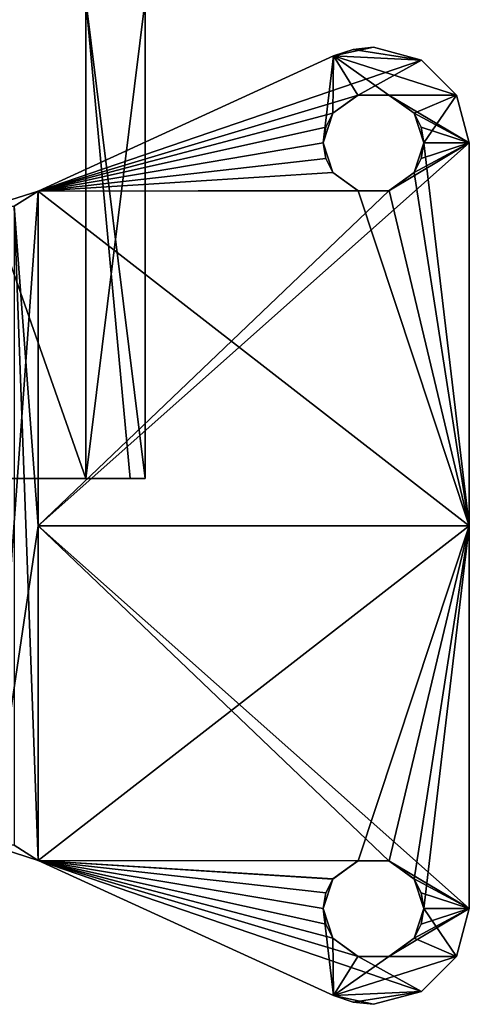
# Model space of a CAD drawing. Extents: x -207 to 207, y 0 to 988.
# Tile 21 of 144: x 68 to 115, y 0 to 103. Entities that reach past the tile are written whole.
import ezdxf

# ---------------------------------------------------------------- set-up
doc = ezdxf.new("R2010")
doc.units = 0
doc.header["$LTSCALE"] = 127.314815
for name, color, linetype in [('292', 7, 'CONTINUOUS'), ('293', 7, 'CONTINUOUS'), ('294', 7, 'CONTINUOUS'), ('295', 7, 'CONTINUOUS'), ('296', 7, 'CONTINUOUS'), ('297', 7, 'CONTINUOUS'), ('298', 7, 'CONTINUOUS'), ('299', 7, 'CONTINUOUS'), ('300', 7, 'CONTINUOUS'), ('301', 7, 'CONTINUOUS'), ('302', 7, 'CONTINUOUS'), ('303', 7, 'CONTINUOUS'), ('304', 7, 'CONTINUOUS'), ('313', 7, 'CONTINUOUS'), ('314', 7, 'CONTINUOUS'), ('315', 7, 'CONTINUOUS'), ('316', 7, 'CONTINUOUS'), ('690', 7, 'CONTINUOUS'), ('691', 7, 'CONTINUOUS'), ('692', 7, 'CONTINUOUS')]:
    doc.layers.add(name, color=color, linetype=linetype)

msp = doc.modelspace()

# ---------------------------------------------------------------- linework, layer by layer
at = {"layer": '292', "linetype": 'CONTINUOUS'}
for points in [[(105, 100, -340), (110, 98.66, -340), (102.87, 99.77, -340), (105, 100, -340)], [(70, 84.97, -340), (100.84, 99.09, -340), (99.75, 90, -340), (70, 84.97, -340)], [(99.75, 90, -340), (100.84, 99.09, -340), (100.75, 93.09, -340), (99.75, 90, -340)], [(100.75, 93.09, -340), (100.84, 99.09, -340), (103.38, 94.99, -340), (100.75, 93.09, -340)], [(102.87, 99.77, -340), (110, 98.66, -340), (100.84, 99.09, -340), (102.87, 99.77, -340)], [(110, 98.66, -340), (113.66, 95, -340), (100.84, 99.09, -340), (110, 98.66, -340)], [(100.84, 99.09, -340), (113.66, 95, -340), (106.61, 95, -340), (100.84, 99.09, -340)], [(103.38, 94.99, -340), (100.84, 99.09, -340), (106.61, 95, -340), (103.38, 94.99, -340)], [(113.66, 95, -340), (115, 90, -340), (106.61, 95, -340), (113.66, 95, -340)], [(106.61, 95, -340), (115, 90, -340), (109.24, 93.1, -340), (106.61, 95, -340)], [(109.24, 93.1, -340), (115, 90, -340), (109.99, 91.63, -340), (109.24, 93.1, -340)], [(109.99, 91.63, -340), (115, 90, -340), (110.25, 90, -340), (109.99, 91.63, -340)], [(70, 84.97, -340), (99.75, 90, -340), (100.01, 88.37, -340), (70, 84.97, -340)], [(110.25, 90, -340), (115, 50, -340), (109.25, 86.91, -340), (110.25, 90, -340)], [(115, 90, -340), (115, 50, -340), (110.25, 90, -340), (115, 90, -340)], [(100.76, 86.9, -340), (70, 84.97, -340), (100.01, 88.37, -340), (100.76, 86.9, -340)], [(103.39, 85, -340), (70, 84.97, -340), (100.76, 86.9, -340), (103.39, 85, -340)], [(109.25, 86.91, -340), (115, 50, -340), (106.62, 85.01, -340), (109.25, 86.91, -340)], [(115, 50, -340), (70, 84.97, -340), (103.39, 85, -340), (115, 50, -340)], [(70, 50, -340), (70, 84.97, -340), (115, 50, -340), (70, 50, -340)], [(106.62, 85.01, -340), (115, 50, -340), (103.39, 85, -340), (106.62, 85.01, -340)], [(70, 15.03, -340), (70, 50, -340), (106.61, 15, -340), (70, 15.03, -340)], [(115, 10, -340), (70, 50, -340), (115, 50, -340), (115, 10, -340)], [(70, 50, -340), (115, 10, -340), (106.61, 15, -340), (70, 50, -340)], [(100.84, 0.91, -340), (70, 15.03, -340), (110, 1.34, -340), (100.84, 0.91, -340)], [(110, 1.34, -340), (70, 15.03, -340), (103.39, 5, -340), (110, 1.34, -340)], [(99.75, 10, -340), (70, 15.03, -340), (100.75, 13.09, -340), (99.75, 10, -340)], [(70, 15.03, -340), (99.75, 10, -340), (100.01, 8.37, -340), (70, 15.03, -340)], [(100.75, 13.09, -340), (70, 15.03, -340), (103.38, 14.99, -340), (100.75, 13.09, -340)], [(103.38, 14.99, -340), (70, 15.03, -340), (106.61, 15, -340), (103.38, 14.99, -340)], [(103.39, 5, -340), (70, 15.03, -340), (100.76, 6.9, -340), (103.39, 5, -340)], [(100.76, 6.9, -340), (70, 15.03, -340), (100.01, 8.37, -340), (100.76, 6.9, -340)], [(106.61, 15, -340), (115, 10, -340), (109.24, 13.1, -340), (106.61, 15, -340)], [(109.24, 13.1, -340), (115, 10, -340), (109.99, 11.63, -340), (109.24, 13.1, -340)], [(109.99, 11.63, -340), (115, 10, -340), (110.25, 10, -340), (109.99, 11.63, -340)], [(110.25, 10, -340), (113.66, 5, -340), (109.25, 6.91, -340), (110.25, 10, -340)], [(115, 10, -340), (113.66, 5, -340), (110.25, 10, -340), (115, 10, -340)], [(109.25, 6.91, -340), (113.66, 5, -340), (106.62, 5.01, -340), (109.25, 6.91, -340)], [(106.62, 5.01, -340), (113.66, 5, -340), (103.39, 5, -340), (106.62, 5.01, -340)], [(113.66, 5, -340), (110, 1.34, -340), (103.39, 5, -340), (113.66, 5, -340)], [(105, 0, -340), (100.84, 0.91, -340), (110, 1.34, -340), (105, 0, -340)], [(102.87, 0.23, -340), (100.84, 0.91, -340), (105, 0, -340), (102.87, 0.23, -340)]]:
    msp.add_3dface(points, dxfattribs=at)
at = {"layer": '293', "linetype": 'CONTINUOUS'}
for points in [[(110, 98.66, -340), (105, 100, -340), (110, 98.66, -335), (110, 98.66, -340)], [(110, 98.66, -335), (105, 100, -340), (105, 100, -335), (110, 98.66, -335)], [(113.66, 95, -340), (110, 98.66, -340), (113.66, 95, -335), (113.66, 95, -340)], [(113.66, 95, -335), (110, 98.66, -340), (110, 98.66, -335), (113.66, 95, -335)], [(115, 90, -340), (113.66, 95, -340), (115, 90, -335), (115, 90, -340)], [(115, 90, -335), (113.66, 95, -340), (113.66, 95, -335), (115, 90, -335)]]:
    msp.add_3dface(points, dxfattribs=at)
at = {"layer": '294', "linetype": 'CONTINUOUS'}
for points in [[(115, 50, -340), (115, 90, -340), (115, 50, -335), (115, 50, -340)], [(115, 90, -340), (115, 90, -335), (115, 50, -335), (115, 90, -340)], [(115, 10, -340), (115, 50, -340), (115, 10, -335), (115, 10, -340)], [(115, 10, -335), (115, 50, -340), (115, 50, -335), (115, 10, -335)]]:
    msp.add_3dface(points, dxfattribs=at)
at = {"layer": '295', "linetype": 'CONTINUOUS'}
for points in [[(113.66, 5, -340), (115, 10, -340), (113.66, 5, -335), (113.66, 5, -340)], [(115, 10, -340), (115, 10, -335), (113.66, 5, -335), (115, 10, -340)], [(110, 1.34, -340), (113.66, 5, -340), (110, 1.34, -335), (110, 1.34, -340)], [(110, 1.34, -335), (113.66, 5, -340), (113.66, 5, -335), (110, 1.34, -335)], [(105, 0, -340), (110, 1.34, -340), (105, 0, -335), (105, 0, -340)], [(105, 0, -335), (110, 1.34, -340), (110, 1.34, -335), (105, 0, -335)]]:
    msp.add_3dface(points, dxfattribs=at)
at = {"layer": '296', "linetype": 'CONTINUOUS'}
for points in [[(100.84, 0.91, -340), (102.87, 0.23, -340), (100.84, 0.91, -335), (100.84, 0.91, -340)], [(100.84, 0.91, -335), (102.87, 0.23, -340), (102.87, 0.23, -335), (100.84, 0.91, -335)], [(102.87, 0.23, -340), (105, 0, -340), (102.87, 0.23, -335), (102.87, 0.23, -340)], [(105, 0, -340), (105, 0, -335), (102.87, 0.23, -335), (105, 0, -340)]]:
    msp.add_3dface(points, dxfattribs=at)
at = {"layer": '297', "linetype": 'CONTINUOUS'}
for points in [[(70, 15.03, -340), (100.84, 0.91, -340), (70, 15.03, -335), (70, 15.03, -340)], [(100.84, 0.91, -340), (100.84, 0.91, -335), (70, 15.03, -335), (100.84, 0.91, -340)]]:
    msp.add_3dface(points, dxfattribs=at)
at = {"layer": '298', "linetype": 'CONTINUOUS'}
for points in [[(70, 15.03, -340), (67.5, 16.61, -334.33), (65, 16.61, -338.66), (70, 15.03, -340)], [(70, 15.03, -340), (70, 15.03, -335), (67.5, 16.61, -334.33), (70, 15.03, -340)]]:
    msp.add_3dface(points, dxfattribs=at)
at = {"layer": '299', "linetype": 'CONTINUOUS'}
for points in [[(70, 84.97, -340), (70, 50, -340), (65, 16.61, -338.66), (70, 84.97, -340)], [(70, 84.97, -340), (65, 16.61, -338.66), (65, 83.39, -338.66), (70, 84.97, -340)], [(70, 50, -340), (70, 15.03, -340), (65, 16.61, -338.66), (70, 50, -340)]]:
    msp.add_3dface(points, dxfattribs=at)
at = {"layer": '300', "linetype": 'CONTINUOUS'}
for points in [[(70, 84.97, -340), (65, 83.39, -338.66), (70, 84.97, -335), (70, 84.97, -340)], [(70, 84.97, -335), (65, 83.39, -338.66), (67.5, 83.39, -334.33), (70, 84.97, -335)]]:
    msp.add_3dface(points, dxfattribs=at)
at = {"layer": '301', "linetype": 'CONTINUOUS'}
for points in [[(100.84, 99.09, -340), (70, 84.97, -340), (100.84, 99.09, -335), (100.84, 99.09, -340)], [(70, 84.97, -340), (70, 84.97, -335), (100.84, 99.09, -335), (70, 84.97, -340)]]:
    msp.add_3dface(points, dxfattribs=at)
at = {"layer": '302', "linetype": 'CONTINUOUS'}
for points in [[(105, 100, -340), (102.87, 99.77, -340), (105, 100, -335), (105, 100, -340)], [(105, 100, -335), (102.87, 99.77, -340), (102.87, 99.77, -335), (105, 100, -335)], [(102.87, 99.77, -340), (100.84, 99.09, -340), (102.87, 99.77, -335), (102.87, 99.77, -340)], [(100.84, 99.09, -340), (100.84, 99.09, -335), (102.87, 99.77, -335), (100.84, 99.09, -340)]]:
    msp.add_3dface(points, dxfattribs=at)
at = {"layer": '303', "linetype": 'CONTINUOUS'}
for points in [[(110, 98.66, -335), (105, 100, -335), (100.84, 99.09, -335), (110, 98.66, -335)], [(100.84, 99.09, -335), (105, 100, -335), (102.87, 99.77, -335), (100.84, 99.09, -335)], [(70, 84.97, -335), (110, 98.66, -335), (100.84, 99.09, -335), (70, 84.97, -335)], [(110, 98.66, -335), (70, 84.97, -335), (103.39, 95, -335), (110, 98.66, -335)], [(113.66, 95, -335), (110, 98.66, -335), (103.39, 95, -335), (113.66, 95, -335)], [(103.39, 95, -335), (70, 84.97, -335), (100.76, 93.1, -335), (103.39, 95, -335)], [(106.62, 94.99, -335), (113.66, 95, -335), (103.39, 95, -335), (106.62, 94.99, -335)], [(109.25, 93.09, -335), (113.66, 95, -335), (106.62, 94.99, -335), (109.25, 93.09, -335)], [(110.25, 90, -335), (113.66, 95, -335), (109.25, 93.09, -335), (110.25, 90, -335)], [(115, 90, -335), (113.66, 95, -335), (110.25, 90, -335), (115, 90, -335)], [(100.76, 93.1, -335), (70, 84.97, -335), (100.01, 91.63, -335), (100.76, 93.1, -335)], [(100.01, 91.63, -335), (70, 84.97, -335), (99.75, 90, -335), (100.01, 91.63, -335)], [(115, 50, -335), (115, 90, -335), (70, 50, -335), (115, 50, -335)], [(70, 50, -335), (115, 90, -335), (106.61, 85, -335), (70, 50, -335)], [(99.75, 90, -335), (70, 84.97, -335), (100.75, 86.91, -335), (99.75, 90, -335)], [(106.61, 85, -335), (115, 90, -335), (109.24, 86.9, -335), (106.61, 85, -335)], [(109.24, 86.9, -335), (115, 90, -335), (109.99, 88.37, -335), (109.24, 86.9, -335)], [(115, 90, -335), (110.25, 90, -335), (109.99, 88.37, -335), (115, 90, -335)], [(100.75, 86.91, -335), (70, 84.97, -335), (103.38, 85.01, -335), (100.75, 86.91, -335)], [(103.38, 85.01, -335), (70, 84.97, -335), (106.61, 85, -335), (103.38, 85.01, -335)], [(70, 84.97, -335), (70, 50, -335), (106.61, 85, -335), (70, 84.97, -335)], [(70, 15.03, -335), (115, 50, -335), (70, 50, -335), (70, 15.03, -335)], [(115, 50, -335), (70, 15.03, -335), (103.39, 15, -335), (115, 50, -335)], [(106.62, 14.99, -335), (115, 50, -335), (103.39, 15, -335), (106.62, 14.99, -335)], [(109.25, 13.09, -335), (115, 50, -335), (106.62, 14.99, -335), (109.25, 13.09, -335)], [(110.25, 10, -335), (115, 50, -335), (109.25, 13.09, -335), (110.25, 10, -335)], [(115, 10, -335), (115, 50, -335), (110.25, 10, -335), (115, 10, -335)], [(70, 15.03, -335), (100.84, 0.91, -335), (99.75, 10, -335), (70, 15.03, -335)], [(103.39, 15, -335), (70, 15.03, -335), (100.76, 13.1, -335), (103.39, 15, -335)], [(100.76, 13.1, -335), (70, 15.03, -335), (100.01, 11.63, -335), (100.76, 13.1, -335)], [(100.01, 11.63, -335), (70, 15.03, -335), (99.75, 10, -335), (100.01, 11.63, -335)], [(99.75, 10, -335), (100.84, 0.91, -335), (100.75, 6.91, -335), (99.75, 10, -335)], [(113.66, 5, -335), (115, 10, -335), (106.61, 5, -335), (113.66, 5, -335)], [(106.61, 5, -335), (115, 10, -335), (109.24, 6.9, -335), (106.61, 5, -335)], [(109.24, 6.9, -335), (115, 10, -335), (109.99, 8.37, -335), (109.24, 6.9, -335)], [(115, 10, -335), (110.25, 10, -335), (109.99, 8.37, -335), (115, 10, -335)], [(100.75, 6.91, -335), (100.84, 0.91, -335), (103.38, 5.01, -335), (100.75, 6.91, -335)], [(103.38, 5.01, -335), (100.84, 0.91, -335), (106.61, 5, -335), (103.38, 5.01, -335)], [(110, 1.34, -335), (113.66, 5, -335), (100.84, 0.91, -335), (110, 1.34, -335)], [(100.84, 0.91, -335), (113.66, 5, -335), (106.61, 5, -335), (100.84, 0.91, -335)], [(110, 1.34, -335), (100.84, 0.91, -335), (102.87, 0.23, -335), (110, 1.34, -335)], [(105, 0, -335), (110, 1.34, -335), (102.87, 0.23, -335), (105, 0, -335)]]:
    msp.add_3dface(points, dxfattribs=at)
at = {"layer": '304', "linetype": 'CONTINUOUS'}
for points in [[(70, 84.97, -335), (67.5, 83.39, -334.33), (70, 50, -335), (70, 84.97, -335)], [(67.5, 16.61, -334.33), (70, 15.03, -335), (67.5, 83.39, -334.33), (67.5, 16.61, -334.33)], [(67.5, 83.39, -334.33), (70, 15.03, -335), (70, 50, -335), (67.5, 83.39, -334.33)]]:
    msp.add_3dface(points, dxfattribs=at)
at = {"layer": '313', "linetype": 'CONTINUOUS'}
for points in [[(100.75, 93.09, -340), (103.38, 94.99, -340), (100.76, 93.1, -335), (100.75, 93.09, -340)], [(103.38, 94.99, -340), (103.39, 95, -335), (100.76, 93.1, -335), (103.38, 94.99, -340)], [(103.38, 94.99, -340), (106.61, 95, -340), (103.39, 95, -335), (103.38, 94.99, -340)], [(106.61, 95, -340), (106.62, 94.99, -335), (103.39, 95, -335), (106.61, 95, -340)], [(106.61, 95, -340), (109.24, 93.1, -340), (106.62, 94.99, -335), (106.61, 95, -340)], [(109.24, 93.1, -340), (109.25, 93.09, -335), (106.62, 94.99, -335), (109.24, 93.1, -340)], [(99.75, 90, -340), (100.75, 93.09, -340), (99.75, 90, -335), (99.75, 90, -340)], [(100.75, 93.09, -340), (100.01, 91.63, -335), (99.75, 90, -335), (100.75, 93.09, -340)], [(100.75, 93.09, -340), (100.76, 93.1, -335), (100.01, 91.63, -335), (100.75, 93.09, -340)], [(109.24, 93.1, -340), (109.99, 91.63, -340), (109.25, 93.09, -335), (109.24, 93.1, -340)], [(109.99, 91.63, -340), (110.25, 90, -340), (109.25, 93.09, -335), (109.99, 91.63, -340)], [(110.25, 90, -340), (110.25, 90, -335), (109.25, 93.09, -335), (110.25, 90, -340)]]:
    msp.add_3dface(points, dxfattribs=at)
at = {"layer": '314', "linetype": 'CONTINUOUS'}
for points in [[(100.01, 88.37, -340), (99.75, 90, -340), (100.75, 86.91, -335), (100.01, 88.37, -340)], [(99.75, 90, -340), (99.75, 90, -335), (100.75, 86.91, -335), (99.75, 90, -340)], [(110.25, 90, -340), (109.25, 86.91, -340), (110.25, 90, -335), (110.25, 90, -340)], [(110.25, 90, -335), (109.25, 86.91, -340), (109.99, 88.37, -335), (110.25, 90, -335)], [(100.76, 86.9, -340), (100.01, 88.37, -340), (100.75, 86.91, -335), (100.76, 86.9, -340)], [(109.25, 86.91, -340), (109.24, 86.9, -335), (109.99, 88.37, -335), (109.25, 86.91, -340)], [(100.76, 86.9, -340), (100.75, 86.91, -335), (103.38, 85.01, -335), (100.76, 86.9, -340)], [(103.39, 85, -340), (100.76, 86.9, -340), (103.38, 85.01, -335), (103.39, 85, -340)], [(106.62, 85.01, -340), (106.61, 85, -335), (109.24, 86.9, -335), (106.62, 85.01, -340)], [(109.25, 86.91, -340), (106.62, 85.01, -340), (109.24, 86.9, -335), (109.25, 86.91, -340)], [(103.39, 85, -340), (103.38, 85.01, -335), (106.61, 85, -335), (103.39, 85, -340)], [(106.62, 85.01, -340), (103.39, 85, -340), (106.61, 85, -335), (106.62, 85.01, -340)]]:
    msp.add_3dface(points, dxfattribs=at)
at = {"layer": '315', "linetype": 'CONTINUOUS'}
for points in [[(100.75, 13.09, -340), (103.38, 14.99, -340), (100.76, 13.1, -335), (100.75, 13.09, -340)], [(103.38, 14.99, -340), (103.39, 15, -335), (100.76, 13.1, -335), (103.38, 14.99, -340)], [(103.38, 14.99, -340), (106.61, 15, -340), (103.39, 15, -335), (103.38, 14.99, -340)], [(106.61, 15, -340), (106.62, 14.99, -335), (103.39, 15, -335), (106.61, 15, -340)], [(106.61, 15, -340), (109.24, 13.1, -340), (106.62, 14.99, -335), (106.61, 15, -340)], [(109.24, 13.1, -340), (109.25, 13.09, -335), (106.62, 14.99, -335), (109.24, 13.1, -340)], [(99.75, 10, -340), (100.75, 13.09, -340), (99.75, 10, -335), (99.75, 10, -340)], [(100.75, 13.09, -340), (100.01, 11.63, -335), (99.75, 10, -335), (100.75, 13.09, -340)], [(100.75, 13.09, -340), (100.76, 13.1, -335), (100.01, 11.63, -335), (100.75, 13.09, -340)], [(109.24, 13.1, -340), (109.99, 11.63, -340), (109.25, 13.09, -335), (109.24, 13.1, -340)], [(109.99, 11.63, -340), (110.25, 10, -340), (109.25, 13.09, -335), (109.99, 11.63, -340)], [(110.25, 10, -340), (110.25, 10, -335), (109.25, 13.09, -335), (110.25, 10, -340)]]:
    msp.add_3dface(points, dxfattribs=at)
at = {"layer": '316', "linetype": 'CONTINUOUS'}
for points in [[(100.01, 8.37, -340), (99.75, 10, -340), (100.75, 6.91, -335), (100.01, 8.37, -340)], [(99.75, 10, -340), (99.75, 10, -335), (100.75, 6.91, -335), (99.75, 10, -340)], [(110.25, 10, -340), (109.25, 6.91, -340), (110.25, 10, -335), (110.25, 10, -340)], [(110.25, 10, -335), (109.25, 6.91, -340), (109.99, 8.37, -335), (110.25, 10, -335)], [(100.76, 6.9, -340), (100.01, 8.37, -340), (100.75, 6.91, -335), (100.76, 6.9, -340)], [(109.25, 6.91, -340), (109.24, 6.9, -335), (109.99, 8.37, -335), (109.25, 6.91, -340)], [(100.76, 6.9, -340), (100.75, 6.91, -335), (103.38, 5.01, -335), (100.76, 6.9, -340)], [(103.39, 5, -340), (100.76, 6.9, -340), (103.38, 5.01, -335), (103.39, 5, -340)], [(106.62, 5.01, -340), (106.61, 5, -335), (109.24, 6.9, -335), (106.62, 5.01, -340)], [(109.25, 6.91, -340), (106.62, 5.01, -340), (109.24, 6.9, -335), (109.25, 6.91, -340)], [(103.39, 5, -340), (103.38, 5.01, -335), (106.61, 5, -335), (103.39, 5, -340)], [(106.62, 5.01, -340), (103.39, 5, -340), (106.61, 5, -335), (106.62, 5.01, -340)]]:
    msp.add_3dface(points, dxfattribs=at)
at = {"layer": '690', "color": 7, "linetype": 'CONTINUOUS'}
for points in [[(74.97, 54.94, 31.07), (57.38, 104.94, 57.38), (57.37, 54.94, 57.4), (74.97, 54.94, 31.07)], [(74.97, 104.94, 31.05), (57.38, 104.94, 57.38), (74.97, 54.94, 31.07), (74.97, 104.94, 31.05)], [(81.15, 104.94), (74.97, 104.94, 31.05), (81.15, 54.94), (81.15, 104.94)], [(81.15, 54.94), (74.97, 104.94, 31.05), (79.59, 54.94, 15.84), (81.15, 54.94)], [(79.59, 54.94, 15.84), (74.97, 104.94, 31.05), (74.97, 54.94, 31.07), (79.59, 54.94, 15.84)]]:
    msp.add_3dface(points, dxfattribs=at)
at = {"layer": '691', "color": 7, "linetype": 'CONTINUOUS'}
for points in [[(57.37, 54.94, -57.39), (57.38, 104.94, -57.38), (74.97, 54.94, -31.06), (57.37, 54.94, -57.39)], [(57.38, 104.94, -57.38), (74.97, 104.94, -31.05), (74.97, 54.94, -31.06), (57.38, 104.94, -57.38)], [(74.97, 104.94, -31.05), (81.15, 104.94), (74.97, 54.94, -31.06), (74.97, 104.94, -31.05)], [(81.15, 104.94), (81.15, 54.94), (74.97, 54.94, -31.06), (81.15, 104.94)]]:
    msp.add_3dface(points, dxfattribs=at)
at = {"layer": '692', "color": 7, "linetype": 'CONTINUOUS'}
for points in [[(81.15, 54.94), (79.59, 54.94, 15.84), (41.05, 54.94, 0), (81.15, 54.94)], [(74.97, 54.94, -31.06), (81.15, 54.94), (41.05, 54.94, -34.15), (74.97, 54.94, -31.06)], [(81.15, 54.94), (41.05, 54.94, 0), (41.05, 54.94, -34.15), (81.15, 54.94)], [(79.59, 54.94, 15.84), (74.97, 54.94, 31.07), (41.05, 54.94, 0), (79.59, 54.94, 15.84)], [(74.97, 54.94, 31.07), (57.37, 54.94, 57.4), (41.05, 54.94, 34.15), (74.97, 54.94, 31.07)], [(74.97, 54.94, 31.07), (41.05, 54.94, 34.15), (41.05, 54.94, 0), (74.97, 54.94, 31.07)], [(57.37, 54.94, -57.39), (74.97, 54.94, -31.06), (41.05, 54.94, -34.15), (57.37, 54.94, -57.39)]]:
    msp.add_3dface(points, dxfattribs=at)

doc.saveas('drawing.dxf')
